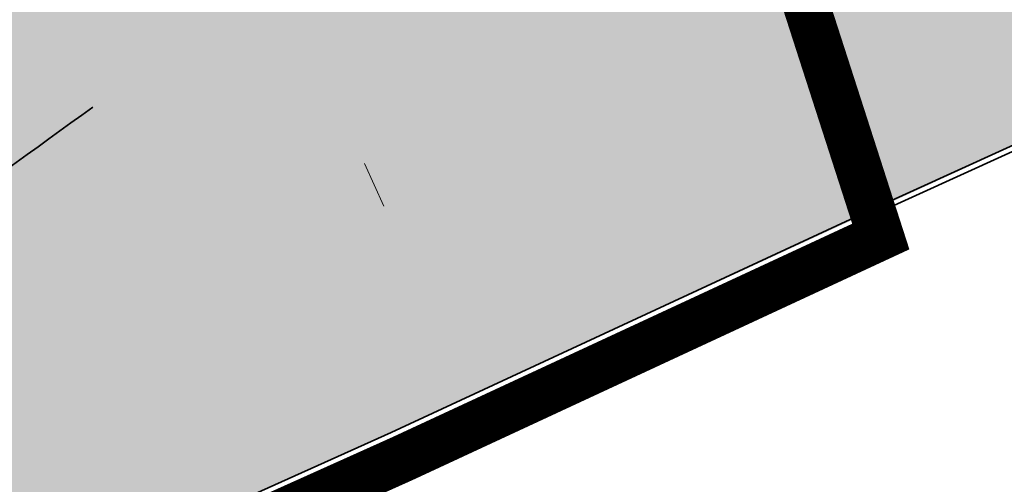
# Model space of a CAD drawing. Header units: metres. Extents: x 195696 to 514079, y 327475 to 328989.
# Tile 32 of 256: x 195905 to 195915, y 327591 to 327596. Entities that reach past the tile are written whole.
import ezdxf

# ---------------------------------------------------------------- set-up
doc = ezdxf.new("R2010")
doc.units = ezdxf.units.M
doc.linetypes.add('11strp', pattern=[2, 1, -1])
doc.linetypes.add('CENTER2', pattern=[1.125, 0.75, -0.125, 0.125, -0.125])
for name, color, linetype, lineweight in [('mk-nw-11streep 0.10', 7, '11strp', 35), ('N-WE-KG-WERKGRENS-200-G', 14, 'CENTER2', 35), ('N-WE-VH-GESLOTENVERHARDING-A-200', 252, 'Continuous', 18), ('N-WE-VH-KANTOPSLUITING_OPSLUITBAND_60X200-G', 5, 'Continuous', 35), ('N-WE-VH-KANTOPSLUITING_VOORKANTBAND-G', 2, 'Continuous', 35), ('N-WE-VH-KANTVERHARDING-G', 5, 'Continuous', 35), ('N-WE-VH-OPENVERHARDING_BETONSTRAATSTEEN_ROOD-A', 13, 'Continuous', 18), ('N-WE-VH-OPENVERHARDING_STRAATBAKSTEEN_BRUIN-A-250', 35, 'Continuous', 18), ('N-WE-VH-VERKANTING-1OOR-S', 7, 'Continuous', 25), ('N-WE-VW-MARKERING_DWARS_DRIEHOEK-G', 7, 'VW-HAAIETAND50_L', 35)]:
    doc.layers.add(name, color=color, linetype=linetype, lineweight=lineweight)
doc.linetypes.add('VW-HAAIETAND50_L', pattern='A,0,-0.5,[150,NLCS.SHX,S=1,R=0,X=-0.625,Y=-0.25],-0.5', length=1)

# ---------------------------------------------------------------- blocks, each defined once
blk = doc.blocks.new('*U99')
blk.add_solid([(1.719421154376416, 0), (1.719421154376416, 0.4500000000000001), (-1.280578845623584, 0)])

msp = doc.modelspace()

# ---------------------------------------------------------------- hatches: boundary and pattern name
at = {"layer": 'N-WE-VH-GESLOTENVERHARDING-A-200', "lineweight": 0}
h = msp.add_hatch(dxfattribs=at)
h.set_pattern_fill('AVH-GESLOTEN-SOD', color=256, scale=0.2, angle=28, pattern_type=2)
h.set_pattern_definition([(87.99999999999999, (0, 0), (-0.3997563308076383, 0.01395979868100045), []), (148, (0, 0), (-0.2119677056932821, -0.3392192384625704), [])])
edge = h.paths.add_edge_path(flags=16)
edge.add_arc((195880.1655836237, 327588.9528181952), 0.5000000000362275, -53.80848710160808, 41.52320272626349, ccw=False)
edge.add_arc((196043.6446531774, 327405.9312850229), 244.9046723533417, 131.7833411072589, 133.7970645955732)
edge.add_arc((195873.4197754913, 327583.3913420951), 0.9999999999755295, 278.98220693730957, 316.4552622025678, ccw=False)
edge.add_line((195873.5759032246, 327582.4036052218), (195872.9619810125, 327582.3126313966))
edge.add_arc((195872.8153970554, 327583.3018296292), 0.999999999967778, 167.3459649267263, 278.4290134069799, ccw=False)
edge.add_line((195871.8396864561, 327583.5208931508), (195871.9958403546, 327584.2164038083))
edge.add_arc((195872.971550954, 327583.9973402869), 1.000000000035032, 133.7875914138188, 167.3459649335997, ccw=False)
edge.add_arc((196043.1978633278, 327406.4100110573), 246.9964571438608, 133.6290453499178, 133.7875914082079, ccw=False)
edge.add_arc((196043.1462730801, 327406.3608464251), 246.9964572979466, 131.7503220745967, 133.612513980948, ccw=False)
edge.add_arc((195879.0077676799, 327590.2604236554), 0.4999999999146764, 41.52320272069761, 131.7503219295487, ccw=False)
edge.add_line((195879.3821113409, 327590.5918853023), (195880.5399272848, 327589.2842798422))
edge = h.paths.add_edge_path(flags=16)
edge.add_arc((196043.190133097, 327406.4241565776), 244.2339199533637, 122.8853466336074, 123.7748736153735)
edge.add_line((195907.4128906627, 327609.4383139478), (195905.8840875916, 327611.724180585))
edge.add_arc((196043.1939871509, 327406.4174368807), 246.9916345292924, 122.886788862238, 123.77475018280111, ccw=False)
edge.add_arc((195909.6252433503, 327612.9877032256), 1.000000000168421, 103.36408669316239, 122.88678885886, ccw=False)
edge.add_line((195909.3941052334, 327613.9606241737), (195910.5171844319, 327614.2274355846))
edge.add_arc((195910.7483225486, 327613.2545146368), 0.9999999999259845, -38.499182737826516, 103.36408669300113, ccw=False)
edge.add_line((195911.5309395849, 327612.6320111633), (195910.8206145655, 327611.7389840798))
edge.add_arc((195910.037997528, 327612.3614875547), 1.000000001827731, 302.885346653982, 321.50081724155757, ccw=False)
edge = h.paths.add_edge_path()
edge.add_line((195913.8862149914, 327610.1762080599), (195909.2428622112, 327617.4930699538))
edge.add_arc((196043.1978635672, 327406.410011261), 250.0000001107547, 122.3995392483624, 135.5156437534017)
edge.add_arc((195793.493235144, 327651.6600849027), 100.0000000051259, 304.0598747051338, 315.5156437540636, ccw=False)
edge.add_line((195849.4991302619, 327568.8148091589), (195827.0150000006, 327553.5950000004))
edge.add_line((195827.0150000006, 327553.5950000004), (195824.245599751, 327551.7426639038))
edge.add_arc((195796.2426523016, 327593.1653016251), 49.99999981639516, 303.09553133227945, 304.0598746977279, ccw=False)
edge.add_line((195823.5444833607, 327551.2772364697), (195820.0502888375, 327548.9997880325))
edge.add_line((195820.0502888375, 327548.9997880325), (195823.8157983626, 327543.1697717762))
edge.add_line((195823.8157983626, 327543.1697717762), (195823.838999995, 327543.1829999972))
edge.add_line((195823.838999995, 327543.1829999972), (195826.4396693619, 327544.6925664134))
edge.add_arc((195801.339107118, 327587.9356212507), 50.00000016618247, 300.1331522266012, 304.0598747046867)
edge.add_line((195829.3420547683, 327546.512983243), (195860.9751881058, 327567.8979316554))
edge.add_arc((195804.9692930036, 327650.7432073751), 99.99999997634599, 304.059874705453, 314.2752211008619)
edge.add_arc((196043.1978603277, 327406.4100152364), 241.2499949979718, 124.56755402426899, 134.2752211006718, ccw=False)
edge.add_arc((196024.160358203, 327433.4729742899), 208.1635880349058, 122.8422075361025, 124.47901762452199, ccw=False)
edge.add_arc((195884.1512028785, 327650.3735842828), 50.00000000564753, 302.8422075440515, 306.4912659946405)
at = {"layer": 'N-WE-VH-OPENVERHARDING_BETONSTRAATSTEEN_ROOD-A', "lineweight": 0}
h = msp.add_hatch(dxfattribs=at)
h.set_pattern_fill('AVH-BSS_KEIFORMAAT_KEPER', color=256, scale=2, angle=39.72855126, pattern_type=2)
h.set_pattern_definition([(39.72855126, (195893.5340443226, 327586.341807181), (0.02728530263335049, 0.2957287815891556), [0.63, -0.21]), (309.72855126, (195893.2656008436, 327586.6648212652), (0.02728530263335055, 0.2957287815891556), [0.63, -0.21])])
edge = h.paths.add_edge_path()
edge.add_line((195893.580914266, 327586.2769750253), (195892.4454794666, 327587.9241521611))
edge.add_line((195892.4454794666, 327587.9241521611), (195892.8491615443, 327588.2676731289))
edge.add_arc((208369.9159233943, 313015.1487139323), 19184.70722160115, 130.5299244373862, 130.5691452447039, ccw=False)
edge.add_arc((195879.3858927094, 327632.2969820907), 42.53458884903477, 303.4443650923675, 305.2199437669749)
edge.add_arc((195874.6573140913, 327639.2206676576), 50.91806996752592, 305.0736376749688, 306.8096057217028)
edge.add_arc((195889.313357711, 327620.9255506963), 27.50000005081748, 305.2000718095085, 312.1957112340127)
edge.add_arc((195874.6573116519, 327639.2206662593), 50.91807030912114, 310.5861741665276, 315.4516127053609)
edge.add_arc((195910.4531708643, 327604.3720378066), 0.9999999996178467, 299.4276687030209, 319.6668102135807)
edge.add_line((195911.2154643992, 327603.7248063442), (195912.9826760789, 327602.0089456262))
edge.add_arc((195877.0404127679, 327636.8316559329), 50.04465450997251, 310.65035641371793, 315.90638500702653, ccw=False)
edge.add_arc((195889.3133549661, 327620.925548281), 29.99999999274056, 304.73534352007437, 312.6569313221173, ccw=False)
edge.add_arc((195993.1743508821, 327471.1106432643), 152.2953983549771, 124.7314648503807, 127.6429258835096)
edge.add_line((195900.161676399, 327591.7030590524), (195893.580914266, 327586.2769750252))
at = {"layer": 'N-WE-VH-OPENVERHARDING_STRAATBAKSTEEN_BRUIN-A-250', "lineweight": 0}
h = msp.add_hatch(dxfattribs=at)
h.set_pattern_fill('AVH-SBS_KEIFORMAAT_ELLEBOOG_01-SO', color=256, scale=1.25, angle=127.57677886, pattern_type=2)
h.set_pattern_definition([(127.57677886, (0, 0), (-0.02283910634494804, -0.1752951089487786), [0.375, -0.125]), (217.57677886, (-0.1524560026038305, 0.1981342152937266), (-0.02283910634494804, -0.1752951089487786), [0.375, -0.125]), (127.57677886, (-0.1257615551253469, 0.06095310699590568), (-0.02283910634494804, -0.1752951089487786), [0, -0.5]), (127.57677886, (-0.2896371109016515, 0.171439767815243), (-0.02283910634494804, -0.1752951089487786), [0, -0.5])])
edge = h.paths.add_edge_path()
edge.add_arc((195889.3133556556, 327620.9255488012), 30.0000000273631, 304.73210271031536, 309.4821939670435, ccw=False)
edge.add_arc((195993.174350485, 327471.11064285), 152.2953984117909, 124.7321027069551, 127.6429260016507)
edge.add_line((195900.1616757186, 327591.7030584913), (195893.580914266, 327586.2769750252))
edge.add_line((195893.580914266, 327586.2769750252), (195893.651219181, 327586.1797267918))
edge.add_line((195893.651219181, 327586.1797267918), (195895.4210667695, 327585.6512831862))
edge.add_line((195895.4210667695, 327585.6512831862), (195895.7564686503, 327585.4288988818))
edge.add_line((195895.7564686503, 327585.4288988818), (195899.3417599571, 327586.9646881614))
edge.add_line((195899.3417599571, 327586.9646881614), (195899.4197795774, 327587.3322332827))
edge.add_line((195899.4197795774, 327587.3322332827), (195908.526052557, 327591.4275688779))
edge.add_line((195908.526052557, 327591.4275688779), (195916.9636331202, 327595.3168445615))
edge.add_line((195916.9636331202, 327595.3168445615), (195914.9959999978, 327599.7309999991))
edge.add_line((195914.9959999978, 327599.7309999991), (195909.0101484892, 327597.0382844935))
edge.add_arc((195908.8050242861, 327597.4942714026), 0.499999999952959, 146.411686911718, 294.22044024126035, ccw=False)

# ---------------------------------------------------------------- linework, layer by layer
at = {"layer": 'mk-nw-11streep 0.10', "ltscale": 4, "const_width": 0.1, "flags": 128}
for points in [[(195879.0305377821, 327590.9583496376, -0.03439898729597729), (195905.8840663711, 327611.7242123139, -0.0293946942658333)], [(195880.8583124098, 327588.9036623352, -0.03439900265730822), (195907.4128770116, 327609.4383343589, -0.02938975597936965)]]:
    msp.add_lwpolyline(points, format="xyb", dxfattribs=at)
at = {"layer": 'N-WE-KG-WERKGRENS-200-G', "ltscale": 20, "const_width": 0.5, "flags": 128}
msp.add_lwpolyline([(195828.5449324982, 327534.879240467, 0.003022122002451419), (195829.93590122, 327535.771814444, 0.01445730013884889), (195849.9203571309, 327549.7795194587), (195856.8154032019, 327554.916298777, 0.003168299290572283), (195864.1639217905, 327560.5850023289, 0.004116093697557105), (195873.665133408, 327568.1354444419), (195875.2468758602, 327569.7402853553, -0.04590442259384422), (195893.6684553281, 327584.1758765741, -0.003920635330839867), (195895.415665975, 327585.2829132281), (195899.6903654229, 327587.1140162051), (195908.6549476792, 327591.1456296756), (195913.7783480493, 327593.5262803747), (195911.7519175, 327599.815644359, 0.01672595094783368), (195914.3030782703, 327602.3834741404, -0.05873833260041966), (195918.1914157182, 327605.6903519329, -0.0149636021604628), (195933.7835255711, 327615.4114837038, -0.02290013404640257), (195960.6453597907, 327629.6436936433), (195962.2695904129, 327626.1022357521), (195964.6556142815, 327627.196545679), (195963.0164419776, 327630.7705827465), (195985.3556549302, 327641.6865604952), (195986.2883373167, 327639.6407298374), (195991.3787427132, 327641.9896044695), (195991.2167854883, 327642.3405929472), (196016.8331699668, 327654.1033951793), (196043.3648561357, 327666.2187952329), (196062.7450758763, 327674.9827924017, -0.2249660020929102), (196073.449816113, 327674.7914675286, -0.1421209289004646), (196089.6624870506, 327659.9048043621), (196098.6602686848, 327645.085066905), (196102.7039221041, 327638.3856411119), (196105.2942913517, 327634.0936276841), (196104.5483598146, 327630.4830016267), (196106.5069983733, 327630.0783598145), (196106.8157439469, 327631.572819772), (196109.5556329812, 327627.0332549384), (196106.9175713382, 327623.6433724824), (196107.2726273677, 327621.2378997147), (196108.1724373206, 327618.762568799), (196115.3588616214, 327620.4646843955), (196117.1091711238, 327616.5289866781), (196119.7797565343, 327617.7166670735), (196121.91969184, 327613.0267845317, -0.00392140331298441), (196122.0892688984, 327612.647286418), (196123.750845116, 327608.8491332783), (196134.2791748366, 327613.0028017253), (196129.7162030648, 327622.9043765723), (196131.4787331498, 327623.7577356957), (196131.9220392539, 327622.8057424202), (196136.5309742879, 327625.0444784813), (196135.9782779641, 327626.2430509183, 0.0008442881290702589), (196135.4677727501, 327627.3242460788, 0.00200703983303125), (196134.3940288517, 327629.5648853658, 0.01591494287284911), (196124.8497653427, 327647.7894020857), (196123.6001729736, 327650.0628411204), (196120.6893621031, 327655.3570407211, -0.0299467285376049), (196119.8876454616, 327657.1722740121, -0.03392687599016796), (196119.2473421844, 327659.3243675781, -0.079656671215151), (196118.7071710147, 327669.5938870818, -0.05596398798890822), (196120.895766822, 327679.4810814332, -0.02465094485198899), (196122.3280872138, 327683.3089118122, -0.06398449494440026), (196127.6991712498, 327692.3564989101, -0.0612915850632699), (196136.293138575, 327701.4290951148, -0.002153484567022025), (196137.0448438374, 327702.0496886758), (196134.1238128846, 327705.3584450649), (196130.8403230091, 327710.2730661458), (196128.7795578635, 327714.2167266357), (196130.2824716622, 327714.9511575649), (196136.9835533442, 327718.6725045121), (196150.0915809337, 327725.9518544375), (196156.6698113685, 327729.6049777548, 0.02051814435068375), (196159.759876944, 327731.9555349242, 0.01138610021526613), (196162.7602591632, 327734.61370686), (196165.2195120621, 327736.8760195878), (196167.7078296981, 327739.1642312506), (196170.8379913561, 327742.0864486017), (196172.2114536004, 327743.3378795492), (196172.7900103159, 327745.3866384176), (196177.2139084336, 327749.0588039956), (196171.1339694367, 327757.446802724), (196170.3308734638, 327756.8646883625), (196166.3917223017, 327754.1642742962, -0.0100198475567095), (196156.8914572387, 327748.0422097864, -0.01471472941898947), (196147.7306214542, 327742.3407961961, -0.01528916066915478), (196132.0511333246, 327733.9555756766), (196122.9626991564, 327729.5143181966), (196100.9848614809, 327719.042824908), (196087.5797895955, 327712.7232624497), (196081.7786652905, 327709.9886752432, -0.2480229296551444), (196065.9737873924, 327710.7727387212, -0.0712461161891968), (196063.1016454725, 327712.8429666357), (196060.8679620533, 327714.9103437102), (196050.3103998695, 327724.2971762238), (196044.9293871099, 327729.4094879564), (196037.4614946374, 327736.5039462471), (196032.9629942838, 327731.7832916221), (196022.0346868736, 327741.8797633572), (196018.5616055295, 327737.8270700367), (196029.6593570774, 327728.3165073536), (196024.2891402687, 327722.6810873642), (196034.8576936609, 327713.3451998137), (196036.6471843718, 327711.7636285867), (196037.5375465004, 327710.9511731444), (196040.1934819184, 327706.0842392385), (196041.8161890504, 327702.9959890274), (196042.3214468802, 327700.6229266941), (196041.2663362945, 327695.3568707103), (196023.709869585, 327687.1903512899), (196023.4951042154, 327687.5758275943), (195979.9437075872, 327667.9113284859), (195976.7737302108, 327674.8803333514), (195975.8441556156, 327679.2544665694), (195926.1986886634, 327656.7524510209), (195882.7902105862, 327637.089170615), (195881.879234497, 327639.009765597), (195874.9585656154, 327635.9455117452), (195875.384539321, 327634.9207798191, -0.04918109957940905), (195875.5385754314, 327634.4258961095, -0.2318256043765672), (195874.9557544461, 327632.1454860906, -0.07746400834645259), (195874.3361499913, 327631.6101987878), (195873.9705564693, 327631.4274020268), (195873.5946628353, 327631.2433504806), (195871.5802376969, 327630.3158382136), (195870.8957485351, 327630.0005341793), (195869.0103416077, 327629.1436501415), (195872.6494445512, 327620.8904526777), (195873.4676874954, 327621.2196042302, -0.07566582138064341), (195875.1650564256, 327621.7493192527), (195875.3232605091, 327621.7713942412), (195875.4866921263, 327621.7896601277, -0.08613164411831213), (195877.2482289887, 327621.6983242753, -0.01963332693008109), (195877.6368416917, 327621.5943180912, -0.1395863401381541), (195880.0341996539, 327620.0301874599, -0.05548109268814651), (195880.685988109, 327619.0919567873), (195880.8395418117, 327618.7565879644), (195880.9070976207, 327618.608889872), (195878.4306356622, 327617.5280064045), (195879.5647862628, 327616.8923987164), (195882.3475669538, 327610.7493257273), (195879.8452018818, 327608.734657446, 0.1964746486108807), (195876.1627006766, 327602.0723668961, -0.1879515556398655), (195875.3311774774, 327600.5077894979), (195872.4633350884, 327598.0391846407, 0.01059940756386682), (195868.9136781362, 327594.85022724), (195868.0938996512, 327594.081733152, -0.02178076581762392), (195864.8276881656, 327591.2767985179), (195861.4742628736, 327588.6417396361), (195859.1297837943, 327585.548004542, -0.03149793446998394), (195856.5342211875, 327582.6121502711, -0.008822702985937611), (195850.2659221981, 327577.0803502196, -0.01452253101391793), (195839.5124260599, 327568.4463028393), (195839.2340966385, 327568.2322805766, -0.02049592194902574), (195820.3248775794, 327554.9465112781), (195818.0145626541, 327553.4715049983), (195816.984273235, 327552.8391840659), (195828.5449324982, 327534.879240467)], format="xyb", close=True, dxfattribs=at)
at = {"layer": 'N-WE-VH-KANTOPSLUITING_OPSLUITBAND_60X200-G', "flags": 128}
msp.add_lwpolyline([(195899.3417599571, 327586.9646881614), (195899.4197795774, 327587.3322332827), (195908.526052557, 327591.4275688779), (195913.6479287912, 327593.8075113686), (195916.9636331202, 327595.3168445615)], dxfattribs=at)
at = {"layer": 'N-WE-VH-KANTOPSLUITING_VOORKANTBAND-G', "flags": 128}
msp.add_lwpolyline([(195916.9884912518, 327595.2622361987), (195913.673, 327593.753), (195908.551, 327591.373), (195899.4721510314, 327587.2899977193), (195899.4092319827, 327586.9935903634)], dxfattribs=at)
at = {"layer": 'N-WE-VH-KANTVERHARDING-G'}
for points in [[(195938.9778525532, 327633.6503891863, 0.09134975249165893), (195864.8374146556, 327581.5886352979)], [(195874.7798631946, 327579.1437361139, -0.04238303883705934), (195906.3180362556, 327605.0692054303)]]:
    msp.add_lwpolyline(points, format="xyb", dxfattribs=at)
at = {"layer": 'N-WE-VH-OPENVERHARDING_STRAATBAKSTEEN_BRUIN-A-250', "flags": 128}
msp.add_lwpolyline([(195908.2393946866, 327594.3134740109), (195908.4446053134, 327593.8575259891)], dxfattribs=at)
at = {"layer": 'N-WE-VW-MARKERING_DWARS_DRIEHOEK-G', "ltscale": 4, "flags": 128}
msp.add_lwpolyline([(195901.6034848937, 327592.1573756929, -0.007644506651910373), (195905.3240981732, 327594.9186006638)], format="xyb", dxfattribs=at)

# ---------------------------------------------------------------- block references
at = {"layer": 'N-WE-VH-VERKANTING-1OOR-S', "rotation": 294.030696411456}
msp.add_blockref('*U99', (195913.9037689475, 327596.6841238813), dxfattribs=at)

doc.saveas('drawing.dxf')
